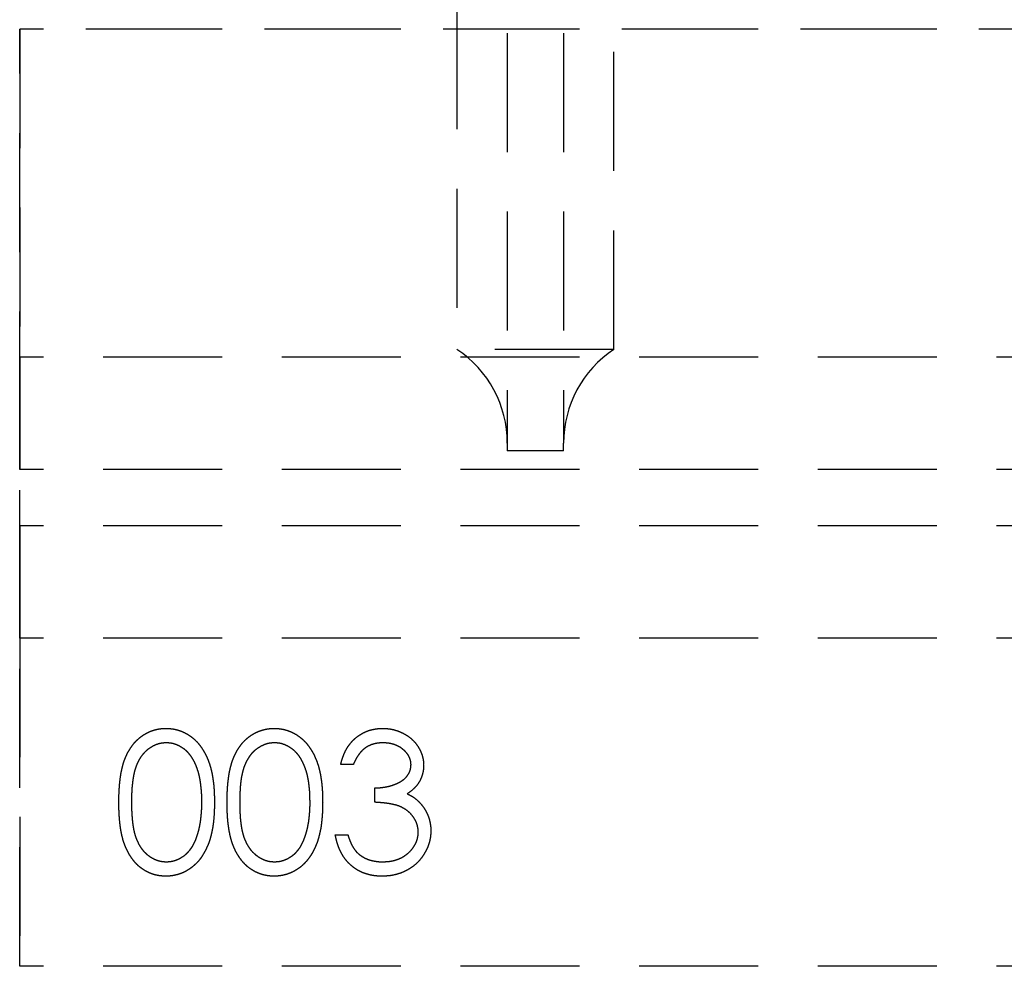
# Model space of a CAD drawing. Header units: millimetres. Extents: x 410 to 11678, y 2765 to 7100.
# Tile 1 of 40: x 410 to 515, y 2765 to 2866. Entities that reach past the tile are written whole.
import ezdxf

# ---------------------------------------------------------------- set-up
doc = ezdxf.new("R2010")
doc.units = ezdxf.units.MM
doc.header["$LTSCALE"] = 10
doc.linetypes.add('HIDDEN', pattern=[1.905, 1.27, -0.635])
doc.layers.add('Plancher inferieur', color=7, linetype='Continuous')

msp = doc.modelspace()

# ---------------------------------------------------------------- linework, layer by layer
at = {"layer": 'Plancher inferieur', "linetype": 'HIDDEN'}
for p, q in [((462.02, 4808.11), (462.02, 2821.26)), ((468.02, 4808.11), (468.02, 2821.26)), ((456.65, 2867.44), (456.65, 2831.26)), ((473.39, 2831.26), (473.39, 2867.44)), ((410.02, 2765.44), (410.02, 2865.44)), ((525.02, 2865.44), (410.02, 2865.44)), ((6680.02, 2865.44), (410.02, 2865.44)), ((410.02, 2865.44), (410.02, 2830.44)), ((473.39, 2831.26), (456.65, 2831.26)), ((410.02, 2830.44), (410.02, 2818.44)), ((410.02, 2818.44), (410.02, 2830.44)), ((6680.02, 2830.44), (410.02, 2830.44)), ((462.02, 2821.26), (462.02, 2820.44)), ((468.02, 2820.44), (462.02, 2820.44)), ((468.02, 2820.44), (468.02, 2821.26)), ((6680.02, 2818.44), (410.02, 2818.44)), ((6680.02, 2812.44), (410.02, 2812.44)), ((410.02, 2812.44), (410.02, 2800.44)), ((410.02, 2800.44), (410.02, 2812.44)), ((410.02, 2800.44), (410.02, 2765.44)), ((6680.02, 2800.44), (410.02, 2800.44)), ((445.6, 2786.97), (444.25, 2786.97)), ((447.9, 2782.94), (447.9, 2784.47)), ((443.67, 2779.47), (445.02, 2779.47)), ((6680.02, 2765.44), (410.02, 2765.44))]:
    msp.add_line(p, q, dxfattribs=at)
for centre, start, end in [((450.02, 2821.26), 0, 56.4427), ((480.02, 2821.26), 123.5573, 180)]:
    msp.add_arc(centre, 12, start, end, dxfattribs=at)
for points, knots in [([(420.6, 2782.93), (420.6, 2783.17), (420.6, 2783.64), (420.63, 2784.32), (420.68, 2784.96), (420.75, 2785.55), (420.83, 2786.11), (420.95, 2786.62), (421.07, 2787.09), (421.22, 2787.52), (421.39, 2787.91), (421.57, 2788.29), (421.78, 2788.63), (421.99, 2788.95), (422.22, 2789.25), (422.47, 2789.52), (422.74, 2789.76), (423.02, 2789.98), (423.31, 2790.18), (423.61, 2790.35), (423.93, 2790.5), (424.25, 2790.61), (424.58, 2790.71), (424.91, 2790.77), (425.26, 2790.81), (425.49, 2790.82), (425.61, 2790.82)], [0, 0, 0, 0, 0.068595, 0.133246, 0.194313, 0.251279, 0.304513, 0.354235, 0.400481, 0.443411, 0.484015, 0.523252, 0.561042, 0.5979, 0.633518, 0.668314, 0.702496, 0.736685, 0.770293, 0.803437, 0.835913, 0.86846, 0.900847, 0.933467, 0.966258, 1, 1, 1, 1]), ([(420.6, 2782.93), (420.6, 2783.17), (420.6, 2783.64), (420.63, 2784.32), (420.68, 2784.96), (420.75, 2785.55), (420.83, 2786.11), (420.95, 2786.62), (421.07, 2787.09), (421.22, 2787.52), (421.39, 2787.91), (421.57, 2788.29), (421.78, 2788.63), (421.99, 2788.95), (422.22, 2789.25), (422.47, 2789.52), (422.74, 2789.76), (423.02, 2789.98), (423.31, 2790.18), (423.61, 2790.35), (423.93, 2790.5), (424.25, 2790.61), (424.58, 2790.71), (424.91, 2790.77), (425.26, 2790.81), (425.49, 2790.82), (425.61, 2790.82)], [0, 0, 0, 0, 0.068595, 0.133246, 0.194313, 0.251279, 0.304513, 0.354235, 0.400481, 0.443411, 0.484015, 0.523252, 0.561042, 0.5979, 0.633518, 0.668314, 0.702496, 0.736685, 0.770293, 0.803437, 0.835913, 0.86846, 0.900847, 0.933467, 0.966258, 1, 1, 1, 1]), ([(425.61, 2790.82), (425.73, 2790.82), (425.97, 2790.81), (426.32, 2790.77), (426.66, 2790.71), (426.99, 2790.61), (427.32, 2790.5), (427.64, 2790.35), (427.95, 2790.18), (428.24, 2789.98), (428.53, 2789.76), (428.8, 2789.51), (429.06, 2789.23), (429.3, 2788.93), (429.53, 2788.59), (429.74, 2788.24), (429.93, 2787.86), (430.11, 2787.45), (430.27, 2787.01), (430.41, 2786.53), (430.53, 2786.02), (430.62, 2785.47), (430.7, 2784.89), (430.75, 2784.27), (430.78, 2783.61), (430.79, 2783.16), (430.79, 2782.93)], [0, 0, 0, 0, 0.033788, 0.067194, 0.099862, 0.132567, 0.165151, 0.197913, 0.231319, 0.265083, 0.299255, 0.334399, 0.369943, 0.406284, 0.444064, 0.482998, 0.523354, 0.565537, 0.609613, 0.656391, 0.705885, 0.758325, 0.813832, 0.872795, 0.934722, 1, 1, 1, 1]), ([(425.61, 2790.82), (425.73, 2790.82), (425.97, 2790.81), (426.32, 2790.77), (426.66, 2790.71), (426.99, 2790.61), (427.32, 2790.5), (427.64, 2790.35), (427.95, 2790.18), (428.24, 2789.98), (428.53, 2789.76), (428.8, 2789.51), (429.06, 2789.23), (429.3, 2788.93), (429.53, 2788.59), (429.74, 2788.24), (429.93, 2787.86), (430.11, 2787.45), (430.27, 2787.01), (430.41, 2786.53), (430.53, 2786.02), (430.62, 2785.47), (430.7, 2784.89), (430.75, 2784.27), (430.78, 2783.61), (430.79, 2783.16), (430.79, 2782.93)], [0, 0, 0, 0, 0.033788, 0.067194, 0.099862, 0.132567, 0.165151, 0.197913, 0.231319, 0.265083, 0.299255, 0.334399, 0.369943, 0.406284, 0.444064, 0.482998, 0.523354, 0.565537, 0.609613, 0.656391, 0.705885, 0.758325, 0.813832, 0.872795, 0.934722, 1, 1, 1, 1]), ([(432.13, 2782.93), (432.14, 2783.17), (432.14, 2783.64), (432.17, 2784.32), (432.22, 2784.96), (432.29, 2785.55), (432.37, 2786.11), (432.49, 2786.62), (432.61, 2787.09), (432.76, 2787.52), (432.93, 2787.91), (433.11, 2788.29), (433.31, 2788.63), (433.53, 2788.95), (433.76, 2789.25), (434.01, 2789.52), (434.27, 2789.76), (434.55, 2789.98), (434.85, 2790.18), (435.15, 2790.35), (435.47, 2790.5), (435.79, 2790.61), (436.12, 2790.71), (436.45, 2790.77), (436.8, 2790.81), (437.03, 2790.82), (437.15, 2790.82)], [0, 0, 0, 0, 0.068595, 0.133246, 0.194313, 0.251279, 0.304513, 0.354235, 0.400481, 0.443411, 0.484015, 0.523252, 0.561042, 0.5979, 0.633518, 0.668314, 0.702496, 0.736685, 0.770293, 0.803437, 0.835913, 0.86846, 0.900847, 0.933467, 0.966258, 1, 1, 1, 1]), ([(432.13, 2782.93), (432.14, 2783.17), (432.14, 2783.64), (432.17, 2784.32), (432.22, 2784.96), (432.29, 2785.55), (432.37, 2786.11), (432.49, 2786.62), (432.61, 2787.09), (432.76, 2787.52), (432.93, 2787.91), (433.11, 2788.29), (433.31, 2788.63), (433.53, 2788.95), (433.76, 2789.25), (434.01, 2789.52), (434.27, 2789.76), (434.55, 2789.98), (434.85, 2790.18), (435.15, 2790.35), (435.47, 2790.5), (435.79, 2790.61), (436.12, 2790.71), (436.45, 2790.77), (436.8, 2790.81), (437.03, 2790.82), (437.15, 2790.82)], [0, 0, 0, 0, 0.068595, 0.133246, 0.194313, 0.251279, 0.304513, 0.354235, 0.400481, 0.443411, 0.484015, 0.523252, 0.561042, 0.5979, 0.633518, 0.668314, 0.702496, 0.736685, 0.770293, 0.803437, 0.835913, 0.86846, 0.900847, 0.933467, 0.966258, 1, 1, 1, 1]), ([(437.15, 2790.82), (437.27, 2790.82), (437.51, 2790.81), (437.86, 2790.77), (438.2, 2790.71), (438.53, 2790.61), (438.86, 2790.5), (439.18, 2790.35), (439.49, 2790.18), (439.78, 2789.98), (440.07, 2789.76), (440.34, 2789.51), (440.6, 2789.23), (440.84, 2788.93), (441.06, 2788.59), (441.28, 2788.24), (441.47, 2787.86), (441.65, 2787.45), (441.81, 2787.01), (441.95, 2786.53), (442.07, 2786.02), (442.16, 2785.47), (442.24, 2784.89), (442.29, 2784.27), (442.32, 2783.61), (442.32, 2783.16), (442.33, 2782.93)], [0, 0, 0, 0, 0.033788, 0.067194, 0.099862, 0.132567, 0.165151, 0.197913, 0.231319, 0.265083, 0.299255, 0.334399, 0.369943, 0.406284, 0.444064, 0.482998, 0.523354, 0.565537, 0.609613, 0.656391, 0.705885, 0.758325, 0.813832, 0.872795, 0.934722, 1, 1, 1, 1]), ([(437.15, 2790.82), (437.27, 2790.82), (437.51, 2790.81), (437.86, 2790.77), (438.2, 2790.71), (438.53, 2790.61), (438.86, 2790.5), (439.18, 2790.35), (439.49, 2790.18), (439.78, 2789.98), (440.07, 2789.76), (440.34, 2789.51), (440.6, 2789.23), (440.84, 2788.93), (441.06, 2788.59), (441.28, 2788.24), (441.47, 2787.86), (441.65, 2787.45), (441.81, 2787.01), (441.95, 2786.53), (442.07, 2786.02), (442.16, 2785.47), (442.24, 2784.89), (442.29, 2784.27), (442.32, 2783.61), (442.32, 2783.16), (442.33, 2782.93)], [0, 0, 0, 0, 0.033788, 0.067194, 0.099862, 0.132567, 0.165151, 0.197913, 0.231319, 0.265083, 0.299255, 0.334399, 0.369943, 0.406284, 0.444064, 0.482998, 0.523354, 0.565537, 0.609613, 0.656391, 0.705885, 0.758325, 0.813832, 0.872795, 0.934722, 1, 1, 1, 1]), ([(444.25, 2786.97), (444.29, 2787.12), (444.36, 2787.42), (444.51, 2787.84), (444.67, 2788.24), (444.86, 2788.61), (445.08, 2788.96), (445.32, 2789.27), (445.58, 2789.57), (445.87, 2789.83), (446.18, 2790.06), (446.5, 2790.26), (446.84, 2790.43), (447.18, 2790.58), (447.55, 2790.68), (447.93, 2790.76), (448.32, 2790.81), (448.58, 2790.82), (448.72, 2790.82)], [0, 0, 0, 0, 0.072625, 0.141977, 0.208985, 0.273957, 0.336889, 0.398745, 0.460116, 0.520825, 0.580994, 0.640152, 0.698622, 0.757271, 0.816427, 0.876254, 0.937165, 1, 1, 1, 1]), ([(444.25, 2786.97), (444.29, 2787.12), (444.36, 2787.42), (444.51, 2787.84), (444.67, 2788.24), (444.86, 2788.61), (445.08, 2788.96), (445.32, 2789.27), (445.58, 2789.57), (445.87, 2789.83), (446.18, 2790.06), (446.5, 2790.26), (446.84, 2790.43), (447.18, 2790.58), (447.55, 2790.68), (447.93, 2790.76), (448.32, 2790.81), (448.58, 2790.82), (448.72, 2790.82)], [0, 0, 0, 0, 0.072625, 0.141977, 0.208985, 0.273957, 0.336889, 0.398745, 0.460116, 0.520825, 0.580994, 0.640152, 0.698622, 0.757271, 0.816427, 0.876254, 0.937165, 1, 1, 1, 1]), ([(448.72, 2790.82), (448.91, 2790.81), (449.3, 2790.8), (449.87, 2790.7), (450.42, 2790.53), (450.94, 2790.29), (451.42, 2790.01), (451.86, 2789.66), (452.23, 2789.27), (452.54, 2788.84), (452.78, 2788.38), (452.96, 2787.9), (453.07, 2787.42), (453.09, 2787.09), (453.1, 2786.92)], [0, 0, 0, 0, 0.090254, 0.17854, 0.266093, 0.354631, 0.441886, 0.525747, 0.608114, 0.690197, 0.770821, 0.848326, 0.924012, 1, 1, 1, 1]), ([(448.72, 2790.82), (448.91, 2790.81), (449.3, 2790.8), (449.87, 2790.7), (450.42, 2790.53), (450.94, 2790.29), (451.42, 2790.01), (451.86, 2789.66), (452.23, 2789.27), (452.54, 2788.84), (452.78, 2788.38), (452.96, 2787.9), (453.07, 2787.42), (453.09, 2787.09), (453.1, 2786.92)], [0, 0, 0, 0, 0.090254, 0.17854, 0.266093, 0.354631, 0.441886, 0.525747, 0.608114, 0.690197, 0.770821, 0.848326, 0.924012, 1, 1, 1, 1]), ([(425.66, 2789.28), (425.49, 2789.27), (425.16, 2789.26), (424.67, 2789.13), (424.2, 2788.92), (423.82, 2788.68), (423.54, 2788.46), (423.34, 2788.26), (423.15, 2788.05), (422.97, 2787.82), (422.81, 2787.57), (422.66, 2787.3), (422.52, 2787.01), (422.4, 2786.7), (422.29, 2786.35), (422.2, 2785.98), (422.12, 2785.56), (422.06, 2785.11), (422, 2784.62), (421.97, 2784.09), (421.94, 2783.53), (421.94, 2783.14), (421.94, 2782.94)], [0, 0, 0, 0, 0.060387, 0.120883, 0.182755, 0.247811, 0.281299, 0.315088, 0.349702, 0.384857, 0.420966, 0.458511, 0.497175, 0.537602, 0.580503, 0.627468, 0.678388, 0.733983, 0.793747, 0.857714, 0.926698, 1, 1, 1, 1]), ([(425.66, 2789.28), (425.49, 2789.27), (425.16, 2789.26), (424.67, 2789.13), (424.2, 2788.92), (423.82, 2788.68), (423.54, 2788.46), (423.34, 2788.26), (423.15, 2788.05), (422.97, 2787.82), (422.81, 2787.57), (422.66, 2787.3), (422.52, 2787.01), (422.4, 2786.7), (422.29, 2786.35), (422.2, 2785.98), (422.12, 2785.56), (422.06, 2785.11), (422, 2784.62), (421.97, 2784.09), (421.94, 2783.53), (421.94, 2783.14), (421.94, 2782.94)], [0, 0, 0, 0, 0.060387, 0.120883, 0.182755, 0.247811, 0.281299, 0.315088, 0.349702, 0.384857, 0.420966, 0.458511, 0.497175, 0.537602, 0.580503, 0.627468, 0.678388, 0.733983, 0.793747, 0.857714, 0.926698, 1, 1, 1, 1]), ([(429.44, 2782.94), (429.44, 2783.12), (429.44, 2783.47), (429.42, 2783.98), (429.37, 2784.48), (429.32, 2784.94), (429.25, 2785.38), (429.17, 2785.8), (429.06, 2786.19), (428.94, 2786.56), (428.81, 2786.9), (428.67, 2787.22), (428.51, 2787.51), (428.34, 2787.78), (428.16, 2788.03), (427.97, 2788.25), (427.76, 2788.45), (427.48, 2788.68), (427.1, 2788.92), (426.63, 2789.13), (426.15, 2789.26), (425.82, 2789.27), (425.66, 2789.28)], [0, 0, 0, 0, 0.065681, 0.128486, 0.188175, 0.245106, 0.299448, 0.350823, 0.399942, 0.446672, 0.491255, 0.533376, 0.573853, 0.612526, 0.649597, 0.685532, 0.720106, 0.753838, 0.818925, 0.880493, 0.940311, 1, 1, 1, 1]), ([(429.44, 2782.94), (429.44, 2783.12), (429.44, 2783.47), (429.42, 2783.98), (429.37, 2784.48), (429.32, 2784.94), (429.25, 2785.38), (429.17, 2785.8), (429.06, 2786.19), (428.94, 2786.56), (428.81, 2786.9), (428.67, 2787.22), (428.51, 2787.51), (428.34, 2787.78), (428.16, 2788.03), (427.97, 2788.25), (427.76, 2788.45), (427.48, 2788.68), (427.1, 2788.92), (426.63, 2789.13), (426.15, 2789.26), (425.82, 2789.27), (425.66, 2789.28)], [0, 0, 0, 0, 0.065681, 0.128486, 0.188175, 0.245106, 0.299448, 0.350823, 0.399942, 0.446672, 0.491255, 0.533376, 0.573853, 0.612526, 0.649597, 0.685532, 0.720106, 0.753838, 0.818925, 0.880493, 0.940311, 1, 1, 1, 1]), ([(437.19, 2789.28), (437.03, 2789.27), (436.7, 2789.26), (436.21, 2789.13), (435.74, 2788.92), (435.36, 2788.68), (435.08, 2788.46), (434.87, 2788.26), (434.68, 2788.05), (434.51, 2787.82), (434.35, 2787.57), (434.2, 2787.3), (434.06, 2787.01), (433.94, 2786.7), (433.83, 2786.35), (433.74, 2785.98), (433.65, 2785.56), (433.59, 2785.11), (433.54, 2784.62), (433.51, 2784.09), (433.48, 2783.53), (433.48, 2783.14), (433.48, 2782.94)], [0, 0, 0, 0, 0.060387, 0.120883, 0.182755, 0.247811, 0.281299, 0.315088, 0.349702, 0.384857, 0.420966, 0.458511, 0.497175, 0.537602, 0.580503, 0.627468, 0.678388, 0.733983, 0.793747, 0.857714, 0.926698, 1, 1, 1, 1]), ([(437.19, 2789.28), (437.03, 2789.27), (436.7, 2789.26), (436.21, 2789.13), (435.74, 2788.92), (435.36, 2788.68), (435.08, 2788.46), (434.87, 2788.26), (434.68, 2788.05), (434.51, 2787.82), (434.35, 2787.57), (434.2, 2787.3), (434.06, 2787.01), (433.94, 2786.7), (433.83, 2786.35), (433.74, 2785.98), (433.65, 2785.56), (433.59, 2785.11), (433.54, 2784.62), (433.51, 2784.09), (433.48, 2783.53), (433.48, 2783.14), (433.48, 2782.94)], [0, 0, 0, 0, 0.060387, 0.120883, 0.182755, 0.247811, 0.281299, 0.315088, 0.349702, 0.384857, 0.420966, 0.458511, 0.497175, 0.537602, 0.580503, 0.627468, 0.678388, 0.733983, 0.793747, 0.857714, 0.926698, 1, 1, 1, 1]), ([(440.98, 2782.94), (440.98, 2783.12), (440.97, 2783.47), (440.96, 2783.98), (440.91, 2784.48), (440.86, 2784.94), (440.79, 2785.38), (440.71, 2785.8), (440.6, 2786.19), (440.48, 2786.56), (440.35, 2786.9), (440.2, 2787.22), (440.05, 2787.51), (439.88, 2787.78), (439.7, 2788.03), (439.5, 2788.25), (439.3, 2788.45), (439.01, 2788.68), (438.64, 2788.92), (438.17, 2789.13), (437.69, 2789.26), (437.36, 2789.27), (437.19, 2789.28)], [0, 0, 0, 0, 0.065681, 0.128486, 0.188175, 0.245106, 0.299448, 0.350823, 0.399942, 0.446672, 0.491255, 0.533376, 0.573853, 0.612526, 0.649597, 0.685532, 0.720106, 0.753838, 0.818925, 0.880493, 0.940311, 1, 1, 1, 1]), ([(440.98, 2782.94), (440.98, 2783.12), (440.97, 2783.47), (440.96, 2783.98), (440.91, 2784.48), (440.86, 2784.94), (440.79, 2785.38), (440.71, 2785.8), (440.6, 2786.19), (440.48, 2786.56), (440.35, 2786.9), (440.2, 2787.22), (440.05, 2787.51), (439.88, 2787.78), (439.7, 2788.03), (439.5, 2788.25), (439.3, 2788.45), (439.01, 2788.68), (438.64, 2788.92), (438.17, 2789.13), (437.69, 2789.26), (437.36, 2789.27), (437.19, 2789.28)], [0, 0, 0, 0, 0.065681, 0.128486, 0.188175, 0.245106, 0.299448, 0.350823, 0.399942, 0.446672, 0.491255, 0.533376, 0.573853, 0.612526, 0.649597, 0.685532, 0.720106, 0.753838, 0.818925, 0.880493, 0.940311, 1, 1, 1, 1]), ([(448.73, 2789.28), (448.56, 2789.28), (448.23, 2789.26), (447.75, 2789.16), (447.3, 2789), (446.96, 2788.8), (446.71, 2788.61), (446.53, 2788.45), (446.35, 2788.26), (446.19, 2788.04), (446.02, 2787.81), (445.87, 2787.55), (445.73, 2787.27), (445.64, 2787.08), (445.6, 2786.97)], [0, 0, 0, 0, 0.1227119, 0.239685, 0.3518159, 0.4637661, 0.5208178, 0.5794483, 0.6406041, 0.7052975, 0.7736339, 0.8446694, 0.9200565, 1, 1, 1, 1]), ([(448.73, 2789.28), (448.56, 2789.28), (448.23, 2789.26), (447.75, 2789.16), (447.3, 2789), (446.96, 2788.8), (446.71, 2788.61), (446.53, 2788.45), (446.35, 2788.26), (446.19, 2788.04), (446.02, 2787.81), (445.87, 2787.55), (445.73, 2787.27), (445.64, 2787.08), (445.6, 2786.97)], [0, 0, 0, 0, 0.1227119, 0.239685, 0.3518159, 0.4637661, 0.5208178, 0.5794483, 0.6406041, 0.7052975, 0.7736339, 0.8446694, 0.9200565, 1, 1, 1, 1]), ([(451.75, 2786.93), (451.75, 2787.01), (451.74, 2787.16), (451.7, 2787.39), (451.63, 2787.61), (451.54, 2787.82), (451.42, 2788.03), (451.27, 2788.22), (451.09, 2788.41), (450.89, 2788.58), (450.68, 2788.75), (450.44, 2788.89), (450.19, 2789.01), (449.93, 2789.11), (449.65, 2789.19), (449.35, 2789.24), (449.05, 2789.27), (448.84, 2789.28), (448.73, 2789.28)], [0, 0, 0, 0, 0.055275, 0.109966, 0.163247, 0.218076, 0.273301, 0.330909, 0.390995, 0.454176, 0.518862, 0.583311, 0.648517, 0.715031, 0.782502, 0.852323, 0.924928, 1, 1, 1, 1]), ([(451.75, 2786.93), (451.75, 2787.01), (451.74, 2787.16), (451.7, 2787.39), (451.63, 2787.61), (451.54, 2787.82), (451.42, 2788.03), (451.27, 2788.22), (451.09, 2788.41), (450.89, 2788.58), (450.68, 2788.75), (450.44, 2788.89), (450.19, 2789.01), (449.93, 2789.11), (449.65, 2789.19), (449.35, 2789.24), (449.05, 2789.27), (448.84, 2789.28), (448.73, 2789.28)], [0, 0, 0, 0, 0.055275, 0.109966, 0.163247, 0.218076, 0.273301, 0.330909, 0.390995, 0.454176, 0.518862, 0.583311, 0.648517, 0.715031, 0.782502, 0.852323, 0.924928, 1, 1, 1, 1]), ([(447.9, 2784.47), (448.09, 2784.48), (448.45, 2784.48), (448.98, 2784.56), (449.49, 2784.66), (449.96, 2784.82), (450.4, 2785), (450.77, 2785.22), (451.08, 2785.45), (451.33, 2785.72), (451.52, 2786), (451.65, 2786.3), (451.73, 2786.61), (451.74, 2786.82), (451.75, 2786.93)], [0, 0, 0, 0, 0.110166, 0.215787, 0.318027, 0.417574, 0.51165, 0.596162, 0.672935, 0.74367, 0.810677, 0.874059, 0.936696, 1, 1, 1, 1]), ([(447.9, 2784.47), (448.09, 2784.48), (448.45, 2784.48), (448.98, 2784.56), (449.49, 2784.66), (449.96, 2784.82), (450.4, 2785), (450.77, 2785.22), (451.08, 2785.45), (451.33, 2785.72), (451.52, 2786), (451.65, 2786.3), (451.73, 2786.61), (451.74, 2786.82), (451.75, 2786.93)], [0, 0, 0, 0, 0.110166, 0.215787, 0.318027, 0.417574, 0.51165, 0.596162, 0.672935, 0.74367, 0.810677, 0.874059, 0.936696, 1, 1, 1, 1]), ([(453.1, 2786.92), (453.09, 2786.76), (453.08, 2786.45), (453, 2786), (452.86, 2785.57), (452.67, 2785.17), (452.42, 2784.79), (452.11, 2784.44), (451.76, 2784.12), (451.48, 2783.93), (451.34, 2783.84)], [0, 0, 0, 0, 0.128068, 0.250608, 0.37063, 0.490072, 0.610375, 0.734313, 0.863217, 1, 1, 1, 1]), ([(453.1, 2786.92), (453.09, 2786.76), (453.08, 2786.45), (453, 2786), (452.86, 2785.57), (452.67, 2785.17), (452.42, 2784.79), (452.11, 2784.44), (451.76, 2784.12), (451.48, 2783.93), (451.34, 2783.84)], [0, 0, 0, 0, 0.128068, 0.250608, 0.37063, 0.490072, 0.610375, 0.734313, 0.863217, 1, 1, 1, 1]), ([(451.34, 2783.84), (451.5, 2783.76), (451.82, 2783.61), (452.25, 2783.31), (452.64, 2782.96), (452.86, 2782.69), (452.97, 2782.56)], [0, 0, 0, 0, 0.25388, 0.503009, 0.750291, 1, 1, 1, 1]), ([(451.34, 2783.84), (451.5, 2783.76), (451.82, 2783.61), (452.25, 2783.31), (452.64, 2782.96), (452.86, 2782.69), (452.97, 2782.56)], [0, 0, 0, 0, 0.25388, 0.503009, 0.750291, 1, 1, 1, 1]), ([(425.61, 2775.05), (425.49, 2775.05), (425.26, 2775.06), (424.91, 2775.1), (424.58, 2775.16), (424.25, 2775.25), (423.93, 2775.37), (423.62, 2775.51), (423.32, 2775.68), (423.03, 2775.87), (422.75, 2776.09), (422.48, 2776.34), (422.24, 2776.61), (422.01, 2776.91), (421.79, 2777.23), (421.59, 2777.57), (421.4, 2777.95), (421.23, 2778.35), (421.08, 2778.78), (420.95, 2779.25), (420.84, 2779.77), (420.75, 2780.32), (420.68, 2780.91), (420.63, 2781.55), (420.6, 2782.23), (420.6, 2782.69), (420.6, 2782.93)], [0, 0, 0, 0, 0.033787, 0.066622, 0.099285, 0.131361, 0.163585, 0.196104, 0.228902, 0.262158, 0.295991, 0.330218, 0.36506, 0.400951, 0.43762, 0.475708, 0.515381, 0.556414, 0.599765, 0.646424, 0.696431, 0.749782, 0.806573, 0.867436, 0.931887, 1, 1, 1, 1]), ([(425.61, 2775.05), (425.49, 2775.05), (425.26, 2775.06), (424.91, 2775.1), (424.58, 2775.16), (424.25, 2775.25), (423.93, 2775.37), (423.62, 2775.51), (423.32, 2775.68), (423.03, 2775.87), (422.75, 2776.09), (422.48, 2776.34), (422.24, 2776.61), (422.01, 2776.91), (421.79, 2777.23), (421.59, 2777.57), (421.4, 2777.95), (421.23, 2778.35), (421.08, 2778.78), (420.95, 2779.25), (420.84, 2779.77), (420.75, 2780.32), (420.68, 2780.91), (420.63, 2781.55), (420.6, 2782.23), (420.6, 2782.69), (420.6, 2782.93)], [0, 0, 0, 0, 0.033787, 0.066622, 0.099285, 0.131361, 0.163585, 0.196104, 0.228902, 0.262158, 0.295991, 0.330218, 0.36506, 0.400951, 0.43762, 0.475708, 0.515381, 0.556414, 0.599765, 0.646424, 0.696431, 0.749782, 0.806573, 0.867436, 0.931887, 1, 1, 1, 1]), ([(421.94, 2782.94), (421.94, 2782.74), (421.94, 2782.35), (421.97, 2781.78), (422.01, 2781.25), (422.05, 2780.76), (422.12, 2780.31), (422.19, 2779.9), (422.29, 2779.52), (422.4, 2779.18), (422.52, 2778.87), (422.66, 2778.58), (422.8, 2778.31), (422.97, 2778.06), (423.14, 2777.83), (423.33, 2777.61), (423.54, 2777.42), (423.82, 2777.19), (424.2, 2776.95), (424.67, 2776.74), (425.16, 2776.61), (425.49, 2776.6), (425.66, 2776.59)], [0, 0, 0, 0, 0.072951, 0.141584, 0.205926, 0.265301, 0.320597, 0.371817, 0.41879, 0.461699, 0.502134, 0.540804, 0.578181, 0.614297, 0.649678, 0.684299, 0.718359, 0.752081, 0.817652, 0.879722, 0.939966, 1, 1, 1, 1]), ([(421.94, 2782.94), (421.94, 2782.74), (421.94, 2782.35), (421.97, 2781.78), (422.01, 2781.25), (422.05, 2780.76), (422.12, 2780.31), (422.19, 2779.9), (422.29, 2779.52), (422.4, 2779.18), (422.52, 2778.87), (422.66, 2778.58), (422.8, 2778.31), (422.97, 2778.06), (423.14, 2777.83), (423.33, 2777.61), (423.54, 2777.42), (423.82, 2777.19), (424.2, 2776.95), (424.67, 2776.74), (425.16, 2776.61), (425.49, 2776.6), (425.66, 2776.59)], [0, 0, 0, 0, 0.072951, 0.141584, 0.205926, 0.265301, 0.320597, 0.371817, 0.41879, 0.461699, 0.502134, 0.540804, 0.578181, 0.614297, 0.649678, 0.684299, 0.718359, 0.752081, 0.817652, 0.879722, 0.939966, 1, 1, 1, 1]), ([(430.79, 2782.93), (430.79, 2782.7), (430.78, 2782.25), (430.75, 2781.6), (430.7, 2780.98), (430.63, 2780.4), (430.53, 2779.86), (430.41, 2779.35), (430.28, 2778.87), (430.12, 2778.43), (429.94, 2778.03), (429.75, 2777.65), (429.54, 2777.29), (429.32, 2776.96), (429.08, 2776.65), (428.82, 2776.38), (428.54, 2776.12), (428.25, 2775.9), (427.95, 2775.7), (427.64, 2775.52), (427.32, 2775.38), (427, 2775.26), (426.66, 2775.17), (426.32, 2775.1), (425.97, 2775.06), (425.73, 2775.05), (425.61, 2775.05)], [0, 0, 0, 0, 0.065063, 0.126773, 0.185516, 0.240765, 0.29298, 0.34225, 0.388919, 0.432776, 0.474628, 0.514775, 0.553606, 0.591426, 0.628028, 0.663804, 0.698984, 0.733591, 0.767628, 0.801208, 0.834264, 0.866981, 0.89972, 0.932702, 0.966176, 1, 1, 1, 1]), ([(430.79, 2782.93), (430.79, 2782.7), (430.78, 2782.25), (430.75, 2781.6), (430.7, 2780.98), (430.63, 2780.4), (430.53, 2779.86), (430.41, 2779.35), (430.28, 2778.87), (430.12, 2778.43), (429.94, 2778.03), (429.75, 2777.65), (429.54, 2777.29), (429.32, 2776.96), (429.08, 2776.65), (428.82, 2776.38), (428.54, 2776.12), (428.25, 2775.9), (427.95, 2775.7), (427.64, 2775.52), (427.32, 2775.38), (427, 2775.26), (426.66, 2775.17), (426.32, 2775.1), (425.97, 2775.06), (425.73, 2775.05), (425.61, 2775.05)], [0, 0, 0, 0, 0.065063, 0.126773, 0.185516, 0.240765, 0.29298, 0.34225, 0.388919, 0.432776, 0.474628, 0.514775, 0.553606, 0.591426, 0.628028, 0.663804, 0.698984, 0.733591, 0.767628, 0.801208, 0.834264, 0.866981, 0.89972, 0.932702, 0.966176, 1, 1, 1, 1]), ([(428.87, 2779.16), (428.92, 2779.3), (429.01, 2779.57), (429.13, 2779.99), (429.22, 2780.43), (429.31, 2780.89), (429.36, 2781.38), (429.41, 2781.88), (429.44, 2782.4), (429.44, 2782.76), (429.44, 2782.94)], [0, 0, 0, 0, 0.110588, 0.224542, 0.342503, 0.464324, 0.590756, 0.722227, 0.858843, 1, 1, 1, 1]), ([(428.87, 2779.16), (428.92, 2779.3), (429.01, 2779.57), (429.13, 2779.99), (429.22, 2780.43), (429.31, 2780.89), (429.36, 2781.38), (429.41, 2781.88), (429.44, 2782.4), (429.44, 2782.76), (429.44, 2782.94)], [0, 0, 0, 0, 0.110588, 0.224542, 0.342503, 0.464324, 0.590756, 0.722227, 0.858843, 1, 1, 1, 1]), ([(437.15, 2775.05), (437.03, 2775.05), (436.8, 2775.06), (436.45, 2775.1), (436.12, 2775.16), (435.79, 2775.25), (435.47, 2775.37), (435.16, 2775.51), (434.86, 2775.68), (434.57, 2775.87), (434.29, 2776.09), (434.02, 2776.34), (433.78, 2776.61), (433.55, 2776.91), (433.33, 2777.23), (433.13, 2777.57), (432.94, 2777.95), (432.77, 2778.35), (432.62, 2778.78), (432.49, 2779.25), (432.38, 2779.77), (432.29, 2780.32), (432.22, 2780.91), (432.17, 2781.55), (432.14, 2782.23), (432.14, 2782.69), (432.13, 2782.93)], [0, 0, 0, 0, 0.0337871, 0.0666217, 0.0992849, 0.1313612, 0.1635852, 0.1961039, 0.2289023, 0.2621581, 0.2959912, 0.3302178, 0.3650598, 0.4009507, 0.4376204, 0.4757075, 0.5153807, 0.5564135, 0.5997648, 0.6464242, 0.6964314, 0.7497815, 0.8065733, 0.8674355, 0.9318868, 1, 1, 1, 1]), ([(437.15, 2775.05), (437.03, 2775.05), (436.8, 2775.06), (436.45, 2775.1), (436.12, 2775.16), (435.79, 2775.25), (435.47, 2775.37), (435.16, 2775.51), (434.86, 2775.68), (434.57, 2775.87), (434.29, 2776.09), (434.02, 2776.34), (433.78, 2776.61), (433.55, 2776.91), (433.33, 2777.23), (433.13, 2777.57), (432.94, 2777.95), (432.77, 2778.35), (432.62, 2778.78), (432.49, 2779.25), (432.38, 2779.77), (432.29, 2780.32), (432.22, 2780.91), (432.17, 2781.55), (432.14, 2782.23), (432.14, 2782.69), (432.13, 2782.93)], [0, 0, 0, 0, 0.0337871, 0.0666217, 0.0992849, 0.1313612, 0.1635852, 0.1961039, 0.2289023, 0.2621581, 0.2959912, 0.3302178, 0.3650598, 0.4009507, 0.4376204, 0.4757075, 0.5153807, 0.5564135, 0.5997648, 0.6464242, 0.6964314, 0.7497815, 0.8065733, 0.8674355, 0.9318868, 1, 1, 1, 1]), ([(433.48, 2782.94), (433.48, 2782.74), (433.48, 2782.35), (433.51, 2781.78), (433.54, 2781.25), (433.59, 2780.76), (433.66, 2780.31), (433.73, 2779.9), (433.83, 2779.52), (433.93, 2779.18), (434.06, 2778.87), (434.19, 2778.58), (434.34, 2778.31), (434.5, 2778.06), (434.68, 2777.83), (434.87, 2777.61), (435.08, 2777.42), (435.36, 2777.19), (435.74, 2776.95), (436.21, 2776.74), (436.7, 2776.61), (437.03, 2776.6), (437.19, 2776.59)], [0, 0, 0, 0, 0.072951, 0.141584, 0.205926, 0.265301, 0.320597, 0.371817, 0.41879, 0.461699, 0.502134, 0.540804, 0.578181, 0.614297, 0.649678, 0.684299, 0.718359, 0.752081, 0.817652, 0.879722, 0.939966, 1, 1, 1, 1]), ([(433.48, 2782.94), (433.48, 2782.74), (433.48, 2782.35), (433.51, 2781.78), (433.54, 2781.25), (433.59, 2780.76), (433.66, 2780.31), (433.73, 2779.9), (433.83, 2779.52), (433.93, 2779.18), (434.06, 2778.87), (434.19, 2778.58), (434.34, 2778.31), (434.5, 2778.06), (434.68, 2777.83), (434.87, 2777.61), (435.08, 2777.42), (435.36, 2777.19), (435.74, 2776.95), (436.21, 2776.74), (436.7, 2776.61), (437.03, 2776.6), (437.19, 2776.59)], [0, 0, 0, 0, 0.072951, 0.141584, 0.205926, 0.265301, 0.320597, 0.371817, 0.41879, 0.461699, 0.502134, 0.540804, 0.578181, 0.614297, 0.649678, 0.684299, 0.718359, 0.752081, 0.817652, 0.879722, 0.939966, 1, 1, 1, 1]), ([(442.33, 2782.93), (442.32, 2782.7), (442.32, 2782.25), (442.29, 2781.6), (442.23, 2780.98), (442.17, 2780.4), (442.07, 2779.86), (441.95, 2779.35), (441.82, 2778.87), (441.66, 2778.43), (441.48, 2778.03), (441.29, 2777.65), (441.08, 2777.29), (440.85, 2776.96), (440.61, 2776.65), (440.35, 2776.38), (440.08, 2776.12), (439.79, 2775.9), (439.49, 2775.7), (439.18, 2775.52), (438.86, 2775.38), (438.54, 2775.26), (438.2, 2775.17), (437.86, 2775.1), (437.51, 2775.06), (437.27, 2775.05), (437.15, 2775.05)], [0, 0, 0, 0, 0.065063, 0.126773, 0.185516, 0.240765, 0.29298, 0.34225, 0.388919, 0.432776, 0.474628, 0.514775, 0.553606, 0.591426, 0.628028, 0.663804, 0.698984, 0.733591, 0.767628, 0.801208, 0.834264, 0.866981, 0.89972, 0.932702, 0.966176, 1, 1, 1, 1]), ([(442.33, 2782.93), (442.32, 2782.7), (442.32, 2782.25), (442.29, 2781.6), (442.23, 2780.98), (442.17, 2780.4), (442.07, 2779.86), (441.95, 2779.35), (441.82, 2778.87), (441.66, 2778.43), (441.48, 2778.03), (441.29, 2777.65), (441.08, 2777.29), (440.85, 2776.96), (440.61, 2776.65), (440.35, 2776.38), (440.08, 2776.12), (439.79, 2775.9), (439.49, 2775.7), (439.18, 2775.52), (438.86, 2775.38), (438.54, 2775.26), (438.2, 2775.17), (437.86, 2775.1), (437.51, 2775.06), (437.27, 2775.05), (437.15, 2775.05)], [0, 0, 0, 0, 0.065063, 0.126773, 0.185516, 0.240765, 0.29298, 0.34225, 0.388919, 0.432776, 0.474628, 0.514775, 0.553606, 0.591426, 0.628028, 0.663804, 0.698984, 0.733591, 0.767628, 0.801208, 0.834264, 0.866981, 0.89972, 0.932702, 0.966176, 1, 1, 1, 1]), ([(440.41, 2779.16), (440.46, 2779.3), (440.55, 2779.57), (440.67, 2779.99), (440.76, 2780.43), (440.85, 2780.89), (440.9, 2781.38), (440.95, 2781.88), (440.98, 2782.4), (440.98, 2782.76), (440.98, 2782.94)], [0, 0, 0, 0, 0.110588, 0.224542, 0.342503, 0.464324, 0.590756, 0.722227, 0.858843, 1, 1, 1, 1]), ([(440.41, 2779.16), (440.46, 2779.3), (440.55, 2779.57), (440.67, 2779.99), (440.76, 2780.43), (440.85, 2780.89), (440.9, 2781.38), (440.95, 2781.88), (440.98, 2782.4), (440.98, 2782.76), (440.98, 2782.94)], [0, 0, 0, 0, 0.110588, 0.224542, 0.342503, 0.464324, 0.590756, 0.722227, 0.858843, 1, 1, 1, 1]), ([(452.52, 2779.76), (452.51, 2779.9), (452.5, 2780.18), (452.4, 2780.59), (452.24, 2780.99), (452.01, 2781.36), (451.73, 2781.71), (451.4, 2782.01), (451.02, 2782.27), (450.67, 2782.45), (450.37, 2782.57), (450.1, 2782.65), (449.81, 2782.71), (449.49, 2782.78), (449.13, 2782.83), (448.75, 2782.88), (448.34, 2782.91), (448.05, 2782.93), (447.9, 2782.94)], [0, 0, 0, 0, 0.066909, 0.133485, 0.201035, 0.271234, 0.34288, 0.413836, 0.485977, 0.56023, 0.599884, 0.644055, 0.691892, 0.744688, 0.801492, 0.862858, 0.929328, 1, 1, 1, 1]), ([(452.52, 2779.76), (452.51, 2779.9), (452.5, 2780.18), (452.4, 2780.59), (452.24, 2780.99), (452.01, 2781.36), (451.73, 2781.71), (451.4, 2782.01), (451.02, 2782.27), (450.67, 2782.45), (450.37, 2782.57), (450.1, 2782.65), (449.81, 2782.71), (449.49, 2782.78), (449.13, 2782.83), (448.75, 2782.88), (448.34, 2782.91), (448.05, 2782.93), (447.9, 2782.94)], [0, 0, 0, 0, 0.066909, 0.133485, 0.201035, 0.271234, 0.34288, 0.413836, 0.485977, 0.56023, 0.599884, 0.644055, 0.691892, 0.744688, 0.801492, 0.862858, 0.929328, 1, 1, 1, 1]), ([(452.97, 2782.56), (453.04, 2782.46), (453.19, 2782.26), (453.36, 2781.95), (453.52, 2781.63), (453.65, 2781.3), (453.74, 2780.96), (453.81, 2780.61), (453.86, 2780.25), (453.86, 2780.01), (453.87, 2779.89)], [0, 0, 0, 0, 0.128136, 0.254173, 0.378112, 0.501712, 0.623986, 0.747096, 0.872875, 1, 1, 1, 1]), ([(452.97, 2782.56), (453.04, 2782.46), (453.19, 2782.26), (453.36, 2781.95), (453.52, 2781.63), (453.65, 2781.3), (453.74, 2780.96), (453.81, 2780.61), (453.86, 2780.25), (453.86, 2780.01), (453.87, 2779.89)], [0, 0, 0, 0, 0.128136, 0.254173, 0.378112, 0.501712, 0.623986, 0.747096, 0.872875, 1, 1, 1, 1]), ([(448.68, 2775.05), (448.52, 2775.05), (448.2, 2775.06), (447.74, 2775.11), (447.29, 2775.2), (446.87, 2775.33), (446.47, 2775.48), (446.09, 2775.68), (445.73, 2775.9), (445.39, 2776.17), (445.07, 2776.47), (444.78, 2776.8), (444.52, 2777.17), (444.3, 2777.56), (444.09, 2777.99), (443.92, 2778.46), (443.78, 2778.95), (443.71, 2779.3), (443.67, 2779.47)], [0, 0, 0, 0, 0.065541, 0.128963, 0.190377, 0.250092, 0.308548, 0.366398, 0.424542, 0.48317, 0.542243, 0.601739, 0.662506, 0.724856, 0.789128, 0.856346, 0.926295, 1, 1, 1, 1]), ([(448.68, 2775.05), (448.52, 2775.05), (448.2, 2775.06), (447.74, 2775.11), (447.29, 2775.2), (446.87, 2775.33), (446.47, 2775.48), (446.09, 2775.68), (445.73, 2775.9), (445.39, 2776.17), (445.07, 2776.47), (444.78, 2776.8), (444.52, 2777.17), (444.3, 2777.56), (444.09, 2777.99), (443.92, 2778.46), (443.78, 2778.95), (443.71, 2779.3), (443.67, 2779.47)], [0, 0, 0, 0, 0.065541, 0.128963, 0.190377, 0.250092, 0.308548, 0.366398, 0.424542, 0.48317, 0.542243, 0.601739, 0.662506, 0.724856, 0.789128, 0.856346, 0.926295, 1, 1, 1, 1]), ([(445.02, 2779.47), (445.05, 2779.36), (445.12, 2779.13), (445.24, 2778.81), (445.37, 2778.51), (445.51, 2778.24), (445.66, 2777.99), (445.83, 2777.77), (446, 2777.57), (446.13, 2777.46), (446.19, 2777.4)], [0, 0, 0, 0, 0.14977, 0.291316, 0.425966, 0.55216, 0.671527, 0.786122, 0.895325, 1, 1, 1, 1]), ([(445.02, 2779.47), (445.05, 2779.36), (445.12, 2779.13), (445.24, 2778.81), (445.37, 2778.51), (445.51, 2778.24), (445.66, 2777.99), (445.83, 2777.77), (446, 2777.57), (446.13, 2777.46), (446.19, 2777.4)], [0, 0, 0, 0, 0.14977, 0.291316, 0.425966, 0.55216, 0.671527, 0.786122, 0.895325, 1, 1, 1, 1]), ([(453.87, 2779.89), (453.86, 2779.68), (453.84, 2779.26), (453.71, 2778.64), (453.49, 2778.04), (453.19, 2777.46), (452.82, 2776.92), (452.38, 2776.43), (451.88, 2776.02), (451.32, 2775.67), (450.71, 2775.39), (450.06, 2775.2), (449.38, 2775.07), (448.91, 2775.06), (448.68, 2775.05)], [0, 0, 0, 0, 0.079648, 0.158922, 0.239619, 0.322609, 0.406035, 0.487602, 0.569685, 0.653036, 0.737436, 0.822478, 0.909748, 1, 1, 1, 1]), ([(453.87, 2779.89), (453.86, 2779.68), (453.84, 2779.26), (453.71, 2778.64), (453.49, 2778.04), (453.19, 2777.46), (452.82, 2776.92), (452.38, 2776.43), (451.88, 2776.02), (451.32, 2775.67), (450.71, 2775.39), (450.06, 2775.2), (449.38, 2775.07), (448.91, 2775.06), (448.68, 2775.05)], [0, 0, 0, 0, 0.079648, 0.158922, 0.239619, 0.322609, 0.406035, 0.487602, 0.569685, 0.653036, 0.737436, 0.822478, 0.909748, 1, 1, 1, 1]), ([(448.7, 2776.59), (448.84, 2776.59), (449.11, 2776.6), (449.52, 2776.64), (449.9, 2776.71), (450.25, 2776.82), (450.59, 2776.95), (450.91, 2777.12), (451.2, 2777.31), (451.47, 2777.53), (451.72, 2777.77), (451.93, 2778.03), (452.11, 2778.29), (452.26, 2778.57), (452.38, 2778.85), (452.46, 2779.15), (452.51, 2779.45), (452.52, 2779.66), (452.52, 2779.76)], [0, 0, 0, 0, 0.076072, 0.148752, 0.218403, 0.28576, 0.350598, 0.414964, 0.478069, 0.541761, 0.60435, 0.664075, 0.721464, 0.777587, 0.832644, 0.887844, 0.94346, 1, 1, 1, 1]), ([(448.7, 2776.59), (448.84, 2776.59), (449.11, 2776.6), (449.52, 2776.64), (449.9, 2776.71), (450.25, 2776.82), (450.59, 2776.95), (450.91, 2777.12), (451.2, 2777.31), (451.47, 2777.53), (451.72, 2777.77), (451.93, 2778.03), (452.11, 2778.29), (452.26, 2778.57), (452.38, 2778.85), (452.46, 2779.15), (452.51, 2779.45), (452.52, 2779.66), (452.52, 2779.76)], [0, 0, 0, 0, 0.076072, 0.148752, 0.218403, 0.28576, 0.350598, 0.414964, 0.478069, 0.541761, 0.60435, 0.664075, 0.721464, 0.777587, 0.832644, 0.887844, 0.94346, 1, 1, 1, 1]), ([(425.66, 2776.59), (425.82, 2776.6), (426.15, 2776.61), (426.64, 2776.74), (427.11, 2776.94), (427.48, 2777.18), (427.76, 2777.4), (427.96, 2777.59), (428.14, 2777.81), (428.32, 2778.04), (428.48, 2778.29), (428.63, 2778.56), (428.76, 2778.85), (428.84, 2779.06), (428.87, 2779.16)], [0, 0, 0, 0, 0.112813, 0.225394, 0.339595, 0.459675, 0.521735, 0.583926, 0.648174, 0.713881, 0.781004, 0.851451, 0.924051, 1, 1, 1, 1]), ([(425.66, 2776.59), (425.82, 2776.6), (426.15, 2776.61), (426.64, 2776.74), (427.11, 2776.94), (427.48, 2777.18), (427.76, 2777.4), (427.96, 2777.59), (428.14, 2777.81), (428.32, 2778.04), (428.48, 2778.29), (428.63, 2778.56), (428.76, 2778.85), (428.84, 2779.06), (428.87, 2779.16)], [0, 0, 0, 0, 0.112813, 0.225394, 0.339595, 0.459675, 0.521735, 0.583926, 0.648174, 0.713881, 0.781004, 0.851451, 0.924051, 1, 1, 1, 1]), ([(437.19, 2776.59), (437.36, 2776.6), (437.69, 2776.61), (438.18, 2776.74), (438.65, 2776.94), (439.02, 2777.18), (439.3, 2777.4), (439.5, 2777.59), (439.68, 2777.81), (439.86, 2778.04), (440.02, 2778.29), (440.16, 2778.56), (440.3, 2778.85), (440.37, 2779.06), (440.41, 2779.16)], [0, 0, 0, 0, 0.112813, 0.225394, 0.339595, 0.459675, 0.521735, 0.583926, 0.648174, 0.713881, 0.781004, 0.851451, 0.924051, 1, 1, 1, 1]), ([(437.19, 2776.59), (437.36, 2776.6), (437.69, 2776.61), (438.18, 2776.74), (438.65, 2776.94), (439.02, 2777.18), (439.3, 2777.4), (439.5, 2777.59), (439.68, 2777.81), (439.86, 2778.04), (440.02, 2778.29), (440.16, 2778.56), (440.3, 2778.85), (440.37, 2779.06), (440.41, 2779.16)], [0, 0, 0, 0, 0.112813, 0.225394, 0.339595, 0.459675, 0.521735, 0.583926, 0.648174, 0.713881, 0.781004, 0.851451, 0.924051, 1, 1, 1, 1]), ([(446.19, 2777.4), (446.28, 2777.34), (446.45, 2777.21), (446.72, 2777.04), (447.01, 2776.9), (447.31, 2776.79), (447.64, 2776.7), (447.98, 2776.64), (448.33, 2776.59), (448.58, 2776.59), (448.7, 2776.59)], [0, 0, 0, 0, 0.118271, 0.236178, 0.355663, 0.475904, 0.600127, 0.728608, 0.861313, 1, 1, 1, 1]), ([(446.19, 2777.4), (446.28, 2777.34), (446.45, 2777.21), (446.72, 2777.04), (447.01, 2776.9), (447.31, 2776.79), (447.64, 2776.7), (447.98, 2776.64), (448.33, 2776.59), (448.58, 2776.59), (448.7, 2776.59)], [0, 0, 0, 0, 0.118271, 0.236178, 0.355663, 0.475904, 0.600127, 0.728608, 0.861313, 1, 1, 1, 1])]:
    msp.add_open_spline(points, degree=3, knots=knots, dxfattribs=at)

doc.saveas('drawing.dxf')
